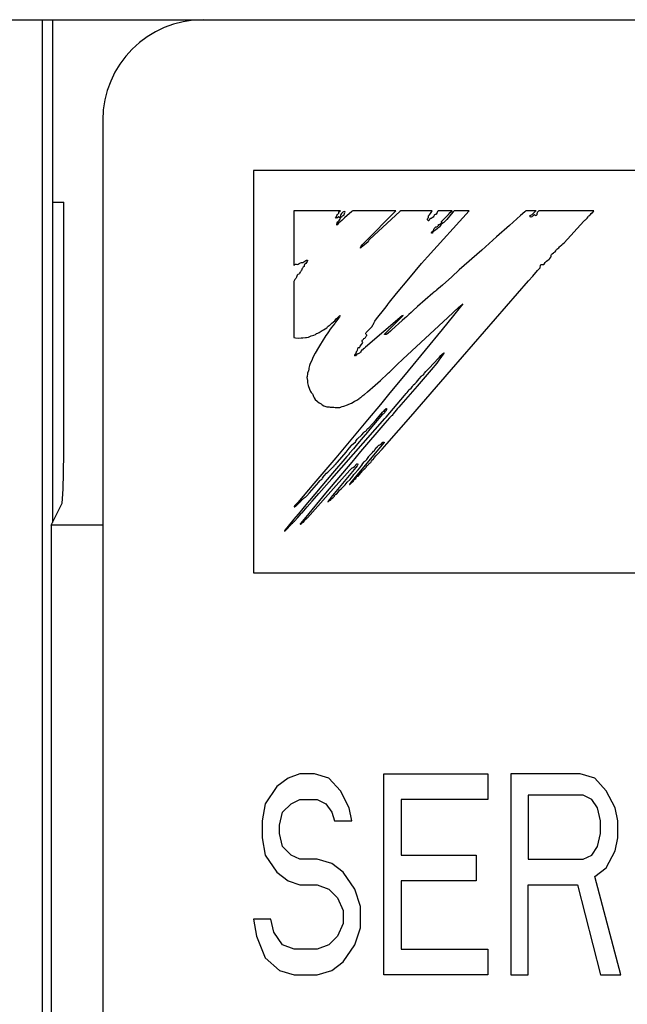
# Model space of a CAD drawing. Extents: x 58 to 816, y 33 to 569.
# Tile 8 of 21: x 442 to 448, y 424 to 434. Entities that reach past the tile are written whole.
import ezdxf

# ---------------------------------------------------------------- set-up
doc = ezdxf.new("R2010")
doc.units = 0
doc.header["$LTSCALE"] = 46.2
doc.layers.add('ALL_CURVE', color=7, linetype='CONTINUOUS')
doc.layers.add('ALL_FEATURES', color=7, linetype='CONTINUOUS')

msp = doc.modelspace()

# ---------------------------------------------------------------- linework, layer by layer
at = {"layer": 'ALL_CURVE', "color": 4, "linetype": 'CONTINUOUS'}
for p, q in [((444.5, 432.5), (444.5, 428.5)), ((481.5, 432.5), (444.5, 432.5)), ((444.5, 428.5), (462.5, 428.5)), ((444.96, 426.5), (444.845, 426.4574)), ((445.1037, 426.5), (444.96, 426.5)), ((445.2475, 426.4574), (445.1037, 426.5)), ((445.7937, 424.5), (445.7937, 426.5)), ((445.7937, 426.5), (446.8288, 426.5)), ((446.8288, 426.5), (446.8288, 426.2447)), ((447.0587, 426.5), (447.0587, 424.5)), ((447.7488, 426.5), (447.0587, 426.5)), ((447.8925, 426.4574), (447.7488, 426.5)), ((444.845, 426.4574), (444.73, 426.3723)), ((445.3625, 426.3298), (445.2475, 426.4574)), ((448.0075, 426.3298), (447.8925, 426.4574)), ((444.73, 426.3723), (444.615, 426.2021)), ((445.4488, 426.1596), (445.3625, 426.3298)), ((448.0938, 426.1596), (448.0075, 426.3298)), ((444.615, 426.2021), (444.5863, 426.0319)), ((444.7875, 426.117), (444.8738, 426.2021)), ((444.8738, 426.2021), (444.96, 426.2447)), ((444.96, 426.2447), (445.1325, 426.2447)), ((445.1325, 426.2447), (445.2187, 426.2021)), ((445.2187, 426.2021), (445.2763, 426.117)), ((445.9663, 426.2447), (445.9663, 425.6915)), ((446.8288, 426.2447), (445.9663, 426.2447)), ((447.2312, 426.2872), (447.2312, 425.6489)), ((447.7775, 426.2872), (447.2312, 426.2872)), ((447.8637, 426.2447), (447.7775, 426.2872)), ((447.9213, 426.1596), (447.8637, 426.2447)), ((444.7588, 425.9894), (444.7875, 426.117)), ((445.2763, 426.117), (445.305, 426.0319)), ((445.4775, 426.0319), (445.4488, 426.1596)), ((447.95, 426.0319), (447.9213, 426.1596)), ((448.1225, 426.0319), (448.0938, 426.1596)), ((444.5863, 426.0319), (444.5863, 425.8617)), ((445.305, 426.0319), (445.4775, 426.0319)), ((447.95, 425.9043), (447.95, 426.0319)), ((448.1225, 425.8617), (448.1225, 426.0319)), ((444.7588, 425.9043), (444.7588, 425.9894)), ((444.5863, 425.8617), (444.615, 425.6915)), ((444.7875, 425.7766), (444.7588, 425.9043)), ((447.9213, 425.7766), (447.95, 425.9043)), ((448.0938, 425.734), (448.1225, 425.8617)), ((444.8738, 425.6915), (444.7875, 425.7766)), ((447.8637, 425.6915), (447.9213, 425.7766)), ((448.0075, 425.5638), (448.0938, 425.734)), ((444.615, 425.6915), (444.73, 425.5213)), ((444.96, 425.6489), (444.8738, 425.6915)), ((445.1325, 425.6489), (444.96, 425.6489)), ((445.2763, 425.6064), (445.1325, 425.6489)), ((445.9663, 425.6915), (446.7137, 425.6915)), ((446.7137, 425.6915), (446.7137, 425.4362)), ((447.2312, 425.6489), (447.7775, 425.6489)), ((447.7775, 425.6489), (447.8637, 425.6915)), ((444.73, 425.5213), (444.845, 425.4362)), ((445.3912, 425.5213), (445.2763, 425.6064)), ((445.5063, 425.3511), (445.3912, 425.5213)), ((447.8925, 425.4787), (448.0075, 425.5638)), ((444.845, 425.4362), (444.96, 425.3936)), ((445.9663, 425.4362), (445.9663, 424.7553)), ((446.7137, 425.4362), (445.9663, 425.4362)), ((448.1512, 424.5), (447.8925, 425.4787)), ((444.96, 425.3936), (445.1325, 425.3936)), ((445.1325, 425.3936), (445.2475, 425.3511)), ((445.2475, 425.3511), (445.3338, 425.266)), ((445.5637, 425.1809), (445.5063, 425.3511)), ((447.2312, 424.5), (447.2312, 425.3936)), ((447.2312, 425.3936), (447.72, 425.3936)), ((447.72, 425.3936), (447.95, 424.5)), ((445.3338, 425.266), (445.3912, 425.1383)), ((445.3912, 425.1383), (445.3912, 425.0106)), ((445.5637, 424.9681), (445.5637, 425.1809)), ((444.5, 425.0532), (444.5288, 424.883)), ((444.6725, 425.0532), (444.5, 425.0532)), ((444.7012, 424.9255), (444.6725, 425.0532)), ((445.3912, 425.0106), (445.3338, 424.883)), ((445.5063, 424.7979), (445.5637, 424.9681)), ((444.5288, 424.883), (444.615, 424.6702)), ((444.7875, 424.7979), (444.7012, 424.9255)), ((445.3338, 424.883), (445.2475, 424.7979)), ((444.9025, 424.7553), (444.7875, 424.7979)), ((445.1325, 424.7553), (444.9025, 424.7553)), ((445.2475, 424.7979), (445.1325, 424.7553)), ((445.3912, 424.6277), (445.5063, 424.7979)), ((445.9663, 424.7553), (446.8288, 424.7553)), ((446.8288, 424.7553), (446.8288, 424.5)), ((444.615, 424.6702), (444.7588, 424.5426)), ((444.7588, 424.5426), (444.9025, 424.5)), ((445.1325, 424.5), (445.2763, 424.5426)), ((445.2763, 424.5426), (445.3912, 424.6277)), ((444.9025, 424.5), (445.1325, 424.5)), ((446.8288, 424.5), (445.7937, 424.5)), ((447.0587, 424.5), (447.2312, 424.5)), ((447.95, 424.5), (448.1512, 424.5))]:
    msp.add_line(p, q, dxfattribs=at)
at = {"layer": 'ALL_FEATURES', "color": 7, "linetype": 'CONTINUOUS'}
for p, q in [((394, 434), (482, 434)), ((442.3953, 434), (442.3953, 413.3184)), ((442.5, 434), (442.5, 429)), ((443, 433), (443, 413.5)), ((442.5, 432.1835), (442.6137, 432.1835)), ((444.9, 432.1), (444.9, 431.5596)), ((445.3646, 432.1), (444.9, 432.1)), ((445.3436, 432.0707), (445.3471, 432.0767)), ((445.3471, 432.0767), (445.3486, 432.0875)), ((445.3486, 432.0875), (445.3529, 432.0907)), ((445.3529, 432.0907), (445.3633, 432.0984)), ((445.3633, 432.0984), (445.3646, 432.1)), ((445.3831, 432.0815), (445.3738, 432.0715)), ((445.3881, 432.0851), (445.3831, 432.0815)), ((445.3938, 432.0881), (445.3881, 432.0851)), ((445.4082, 432.0925), (445.3938, 432.0881)), ((445.4755, 432.0921), (445.4051, 432.0304)), ((445.4051, 432.0751), (445.4073, 432.0794)), ((445.4073, 432.0794), (445.4091, 432.0868)), ((445.4091, 432.0868), (445.4082, 432.0925)), ((445.4802, 432.0964), (445.4755, 432.0921)), ((445.4854, 432.1), (445.4802, 432.0964)), ((445.9156, 432.1), (445.4854, 432.1)), ((445.9547, 432.091), (445.6549, 431.8166)), ((445.8746, 432.0577), (445.9135, 432.0976)), ((445.9135, 432.0976), (445.9156, 432.1)), ((445.9648, 432.1), (445.9547, 432.091)), ((446.2765, 432.1), (445.9648, 432.1)), ((446.2283, 431.6404), (446.6419, 432.0976)), ((446.2596, 432.0735), (446.2658, 432.0808)), ((446.2658, 432.0808), (446.2729, 432.0908)), ((446.2729, 432.0908), (446.2765, 432.1)), ((446.3243, 432.0822), (446.3152, 432.0664)), ((446.3299, 432.0919), (446.3243, 432.0822)), ((446.3358, 432.1), (446.3299, 432.0919)), ((446.4736, 432.1), (446.3358, 432.1)), ((446.4366, 432.0622), (446.4557, 432.0815)), ((446.4557, 432.0815), (446.4736, 432.1)), ((446.4857, 432.0894), (446.4644, 432.0646)), ((446.4955, 432.1), (446.4857, 432.0894)), ((446.6439, 432.1), (446.4955, 432.1)), ((446.6419, 432.0976), (446.6439, 432.1)), ((447.1967, 432.0902), (447.1552, 432.0521)), ((447.2077, 432.1), (447.1967, 432.0902)), ((447.3089, 432.1), (447.2077, 432.1)), ((447.2829, 432.0751), (447.291, 432.0836)), ((447.291, 432.0836), (447.3037, 432.0964)), ((447.3037, 432.0964), (447.3089, 432.1)), ((447.3187, 432.079), (447.3164, 432.0703)), ((447.3231, 432.085), (447.3187, 432.079)), ((447.3237, 432.0855), (447.3231, 432.085)), ((447.3277, 432.0891), (447.3237, 432.0855)), ((447.331, 432.0936), (447.3277, 432.0891)), ((447.3365, 432.1), (447.331, 432.0936)), ((447.8826, 432.1), (447.3365, 432.1)), ((447.8572, 432.0716), (447.8688, 432.0825)), ((447.8688, 432.0825), (447.8705, 432.084)), ((447.8705, 432.084), (447.8786, 432.0925)), ((447.8786, 432.0925), (447.8826, 432.1)), ((445.3142, 432.0285), (445.3185, 432.0362)), ((445.3189, 432.0271), (445.3142, 432.0285)), ((445.3185, 432.0362), (445.3242, 432.0436)), ((445.3261, 432.028), (445.3189, 432.0271)), ((445.3242, 432.0436), (445.3287, 432.0512)), ((445.3328, 432.0304), (445.3261, 432.028)), ((445.3287, 432.0512), (445.3345, 432.0617)), ((445.3296, 431.9761), (445.3315, 431.9811)), ((445.3315, 431.9811), (445.3374, 431.9898)), ((445.3369, 432.0339), (445.3328, 432.0304)), ((445.3345, 432.0617), (445.3409, 432.0682)), ((445.3409, 432.0383), (445.3369, 432.0339)), ((445.3374, 431.9898), (445.3479, 431.9995)), ((445.3409, 432.0682), (445.3436, 432.0707)), ((445.3449, 432.0403), (445.3409, 432.0383)), ((445.3467, 432.0343), (445.3449, 432.0403)), ((445.3603, 431.991), (445.3451, 431.9751)), ((445.3492, 432.0307), (445.3467, 432.0343)), ((445.3479, 431.9995), (445.3521, 432.0035)), ((445.3536, 432.0329), (445.3492, 432.0307)), ((445.3521, 432.0035), (445.3582, 432.0115)), ((445.3567, 432.0354), (445.3536, 432.0329)), ((445.3603, 432.0411), (445.3567, 432.0354)), ((445.3582, 432.0115), (445.3631, 432.025)), ((445.3632, 432.0544), (445.3603, 432.0411)), ((445.3756, 432.0034), (445.3603, 431.991)), ((445.3631, 432.025), (445.3687, 432.0357)), ((445.3667, 432.062), (445.3632, 432.0544)), ((445.3738, 432.0715), (445.3667, 432.062)), ((445.3687, 432.0357), (445.3756, 432.0437)), ((445.3756, 432.0437), (445.3843, 432.049)), ((445.3873, 432.0132), (445.3756, 432.0034)), ((445.3843, 432.049), (445.3958, 432.055)), ((445.4051, 432.0304), (445.3873, 432.0132)), ((445.3958, 432.055), (445.3987, 432.0576)), ((445.3987, 432.0576), (445.4004, 432.0602)), ((445.4004, 432.0602), (445.4018, 432.0661)), ((445.4018, 432.0661), (445.4021, 432.0674)), ((445.4021, 432.0674), (445.4051, 432.0751)), ((445.642, 431.8231), (445.8746, 432.0577)), ((446.229, 432.0102), (446.2293, 432.0164)), ((446.2319, 432.0048), (446.229, 432.0102)), ((446.2293, 432.0164), (446.2329, 432.0243)), ((446.2389, 432.0003), (446.2319, 432.0048)), ((446.2329, 432.0243), (446.2364, 432.0295)), ((446.2364, 432.0295), (446.2379, 432.034)), ((446.2379, 432.034), (446.2382, 432.043)), ((446.2382, 432.043), (446.2383, 432.0437)), ((446.2383, 432.0437), (446.2395, 432.0484)), ((446.2414, 432.001), (446.2389, 432.0003)), ((446.2395, 432.0484), (446.2476, 432.059)), ((446.2446, 432.0058), (446.2414, 432.001)), ((446.2497, 432.0154), (446.2446, 432.0058)), ((446.2476, 432.059), (446.2596, 432.0735)), ((446.254, 432.0203), (446.2497, 432.0154)), ((446.2584, 432.0217), (446.254, 432.0203)), ((446.2671, 432.0231), (446.2584, 432.0217)), ((446.2757, 432.0277), (446.2671, 432.0231)), ((446.2841, 432.0358), (446.2757, 432.0277)), ((446.2919, 432.0474), (446.2841, 432.0358)), ((446.2944, 432.0521), (446.2919, 432.0474)), ((446.297, 432.0566), (446.2944, 432.0521)), ((446.2996, 432.0595), (446.297, 432.0566)), ((446.3046, 432.062), (446.2996, 432.0595)), ((446.3115, 432.0617), (446.3046, 432.062)), ((446.3152, 432.0664), (446.3115, 432.0617)), ((446.3624, 431.9723), (446.3725, 431.983)), ((446.3673, 431.9894), (446.3697, 431.993)), ((446.3684, 431.9873), (446.3673, 431.9894)), ((446.3729, 431.9859), (446.3684, 431.9873)), ((446.3697, 431.993), (446.3859, 432.0109)), ((446.3725, 431.983), (446.3748, 431.9854)), ((446.3748, 431.9854), (446.3729, 431.9859)), ((446.3862, 431.978), (446.3766, 431.9727)), ((446.3859, 432.0109), (446.4366, 432.0622)), ((446.3921, 431.9839), (446.3862, 431.978)), ((446.4198, 432.0133), (446.3921, 431.9839)), ((446.4644, 432.0646), (446.4198, 432.0133)), ((447.1552, 432.0521), (447.0444, 431.9538)), ((447.2478, 432.0506), (447.2488, 432.0518)), ((447.2478, 432.0467), (447.2478, 432.0506)), ((447.2502, 432.0418), (447.2478, 432.0467)), ((447.2488, 432.0518), (447.2583, 432.0549)), ((447.2548, 432.0371), (447.2502, 432.0418)), ((447.2582, 432.0363), (447.2548, 432.0371)), ((447.268, 432.0401), (447.2582, 432.0363)), ((447.2583, 432.0549), (447.2686, 432.0618)), ((447.2745, 432.0442), (447.268, 432.0401)), ((447.2686, 432.0618), (447.2829, 432.0751)), ((447.2799, 432.0496), (447.2745, 432.0442)), ((447.2848, 432.0542), (447.2799, 432.0496)), ((447.2933, 432.0579), (447.2848, 432.0542)), ((447.2967, 432.059), (447.2933, 432.0579)), ((447.2997, 432.0524), (447.2967, 432.059)), ((447.3016, 432.0508), (447.2997, 432.0524)), ((447.3036, 432.0502), (447.3016, 432.0508)), ((447.3082, 432.0512), (447.3036, 432.0502)), ((447.3142, 432.0553), (447.3082, 432.0512)), ((447.3172, 432.0577), (447.3142, 432.0553)), ((447.3164, 432.0703), (447.3172, 432.0577)), ((447.5871, 431.7816), (447.7835, 431.9966)), ((447.7835, 431.9966), (447.7923, 432.0044)), ((447.7923, 432.0044), (447.799, 432.0103)), ((447.799, 432.0103), (447.8155, 432.0269)), ((447.8155, 432.0269), (447.8257, 432.04)), ((447.8257, 432.04), (447.8313, 432.0461)), ((447.8313, 432.0461), (447.8346, 432.0485)), ((447.8346, 432.0485), (447.8443, 432.0556)), ((447.8443, 432.0556), (447.8496, 432.0617)), ((447.8496, 432.0617), (447.8572, 432.0716)), ((445.3281, 431.9572), (445.3284, 431.9703)), ((445.3307, 431.9585), (445.3281, 431.9572)), ((445.3284, 431.9703), (445.3296, 431.9761)), ((445.3381, 431.9668), (445.3307, 431.9585)), ((445.3451, 431.9751), (445.3381, 431.9668)), ((446.2692, 431.8839), (446.2724, 431.8895)), ((446.2696, 431.8793), (446.2692, 431.8839)), ((446.2724, 431.8895), (446.2791, 431.8951)), ((446.2791, 431.8951), (446.2864, 431.9003)), ((446.2826, 431.8861), (446.28, 431.8791)), ((446.2878, 431.8932), (446.2826, 431.8861)), ((446.2864, 431.9003), (446.2915, 431.9058)), ((446.2981, 431.9016), (446.2878, 431.8932)), ((446.2915, 431.9058), (446.2935, 431.9119)), ((446.2932, 431.917), (446.2947, 431.9217)), ((446.2935, 431.9119), (446.2932, 431.917)), ((446.2947, 431.9217), (446.2968, 431.9238)), ((446.2968, 431.9238), (446.3001, 431.9258)), ((446.3124, 431.9111), (446.2981, 431.9016)), ((446.3001, 431.9258), (446.3025, 431.9284)), ((446.3025, 431.9284), (446.3066, 431.9333)), ((446.3066, 431.9333), (446.3134, 431.9383)), ((446.326, 431.9212), (446.3124, 431.9111)), ((446.3134, 431.9383), (446.3223, 431.941)), ((446.3223, 431.941), (446.327, 431.9423)), ((446.3344, 431.9302), (446.326, 431.9212)), ((446.327, 431.9423), (446.3332, 431.9463)), ((446.3332, 431.9463), (446.3373, 431.9527)), ((446.3413, 431.9326), (446.3344, 431.9302)), ((446.3373, 431.9527), (446.3388, 431.9621)), ((446.3388, 431.9621), (446.3454, 431.962)), ((446.3482, 431.9386), (446.3413, 431.9326)), ((446.3454, 431.962), (446.3531, 431.9651)), ((446.3565, 431.9498), (446.3482, 431.9386)), ((446.3531, 431.9651), (446.3624, 431.9723)), ((446.363, 431.9596), (446.3565, 431.9498)), ((446.3703, 431.9684), (446.363, 431.9596)), ((446.3766, 431.9727), (446.3703, 431.9684)), ((447.0444, 431.9538), (446.9142, 431.8396)), ((445.599, 431.78), (445.642, 431.8231)), ((445.6394, 431.7912), (445.6027, 431.76)), ((445.641, 431.8003), (445.6394, 431.7912)), ((445.6454, 431.8079), (445.641, 431.8003)), ((445.652, 431.8143), (445.6454, 431.8079)), ((445.6549, 431.8166), (445.652, 431.8143)), ((446.2703, 431.8781), (446.2696, 431.8793)), ((446.2738, 431.8757), (446.2703, 431.8781)), ((446.2783, 431.8765), (446.2738, 431.8757)), ((446.28, 431.8791), (446.2783, 431.8765)), ((446.9142, 431.8396), (446.7679, 431.7071)), ((447.5744, 431.7698), (447.5871, 431.7816)), ((445.5701, 431.733), (445.5615, 431.7269)), ((445.5615, 431.7269), (445.5619, 431.7312)), ((445.5619, 431.7312), (445.5652, 431.7394)), ((445.5652, 431.7394), (445.5656, 431.7402)), ((445.5656, 431.7402), (445.5711, 431.7493)), ((445.6027, 431.76), (445.5701, 431.733)), ((445.5711, 431.7493), (445.584, 431.7647)), ((445.584, 431.7647), (445.599, 431.78)), ((446.7679, 431.7071), (446.5454, 431.5113)), ((447.4813, 431.6802), (447.4866, 431.6836)), ((447.4866, 431.6836), (447.498, 431.6925)), ((447.498, 431.6925), (447.5063, 431.7022)), ((447.5063, 431.7022), (447.512, 431.7139)), ((447.512, 431.7139), (447.5145, 431.7165)), ((447.5145, 431.7165), (447.5239, 431.7228)), ((447.5239, 431.7228), (447.5344, 431.7316)), ((447.5344, 431.7316), (447.5427, 431.7421)), ((447.5427, 431.7421), (447.5486, 431.7487)), ((447.5486, 431.7487), (447.5649, 431.7621)), ((447.5649, 431.7621), (447.5744, 431.7698)), ((444.984, 431.5854), (444.9902, 431.5861)), ((444.9902, 431.5861), (444.9997, 431.5908)), ((444.9997, 431.5908), (445.0179, 431.6036)), ((445.0179, 431.6036), (445.0262, 431.6071)), ((445.0262, 431.6071), (445.034, 431.6075)), ((445.033, 431.5963), (445.0263, 431.5839)), ((445.0361, 431.6022), (445.033, 431.5963)), ((445.034, 431.6075), (445.0359, 431.6067)), ((445.0359, 431.6067), (445.0367, 431.6055)), ((445.0367, 431.6055), (445.0361, 431.6022)), ((446.1708, 431.5747), (446.2283, 431.6404)), ((447.3986, 431.5848), (447.411, 431.5981)), ((447.411, 431.5981), (447.4246, 431.6086)), ((447.4246, 431.6086), (447.437, 431.6154)), ((447.437, 431.6154), (447.4391, 431.6165)), ((447.4391, 431.6165), (447.4448, 431.6215)), ((447.4448, 431.6215), (447.4469, 431.624)), ((447.4469, 431.624), (447.4556, 431.6364)), ((447.4556, 431.6364), (447.4596, 431.6455)), ((447.4592, 431.6553), (447.4595, 431.6592)), ((447.4599, 431.6509), (447.4592, 431.6553)), ((447.4595, 431.6592), (447.4623, 431.6658)), ((447.4596, 431.6455), (447.4599, 431.6509)), ((447.4623, 431.6658), (447.4687, 431.672)), ((447.4687, 431.672), (447.4813, 431.6802)), ((444.9, 431.5596), (444.9036, 431.56)), ((444.9036, 431.56), (444.9073, 431.564)), ((444.9073, 431.564), (444.9098, 431.5664)), ((444.9098, 431.5664), (444.9151, 431.5686)), ((444.9151, 431.5686), (444.9187, 431.5687)), ((444.9187, 431.5687), (444.9232, 431.5677)), ((444.9232, 431.5677), (444.933, 431.5664)), ((444.933, 431.5664), (444.9432, 431.5684)), ((444.9432, 431.5684), (444.9535, 431.5735)), ((444.9535, 431.5735), (444.9592, 431.578)), ((444.9611, 431.4895), (444.9553, 431.4791)), ((444.9592, 431.578), (444.9667, 431.5829)), ((444.9645, 431.493), (444.9611, 431.4895)), ((444.9707, 431.498), (444.9645, 431.493)), ((444.9667, 431.5829), (444.9756, 431.5851)), ((444.9764, 431.5065), (444.9707, 431.498)), ((444.9756, 431.5851), (444.984, 431.5854)), ((444.9805, 431.5169), (444.9764, 431.5065)), ((444.9809, 431.519), (444.9805, 431.5169)), ((444.9828, 431.5259), (444.9809, 431.519)), ((444.9882, 431.5332), (444.9828, 431.5259)), ((444.9929, 431.5377), (444.9882, 431.5332)), ((445.0011, 431.5451), (444.9929, 431.5377)), ((445.0037, 431.5554), (445.0011, 431.5451)), ((445.0063, 431.5637), (445.0037, 431.5554)), ((445.0099, 431.5676), (445.0063, 431.5637)), ((445.0179, 431.5744), (445.0099, 431.5676)), ((445.0263, 431.5839), (445.0179, 431.5744)), ((446.0423, 431.4229), (446.1708, 431.5747)), ((446.5454, 431.5113), (446.4698, 431.4424)), ((447.2752, 431.45), (447.3235, 431.5054)), ((447.3235, 431.5054), (447.3433, 431.5264)), ((447.3433, 431.5264), (447.3488, 431.5308)), ((447.3488, 431.5308), (447.349, 431.533)), ((447.349, 431.533), (447.3529, 431.5571)), ((447.3529, 431.5571), (447.355, 431.5653)), ((447.355, 431.5653), (447.3653, 431.5647)), ((447.3653, 431.5647), (447.3672, 431.5645)), ((447.3672, 431.5645), (447.3781, 431.5639)), ((447.3781, 431.5639), (447.3844, 431.5654)), ((447.3844, 431.5654), (447.3882, 431.569)), ((447.3882, 431.569), (447.3986, 431.5848)), ((444.9029, 431.4039), (444.9, 431.3949)), ((444.9, 431.3949), (444.9, 430.8393)), ((444.9096, 431.4145), (444.9029, 431.4039)), ((444.9197, 431.4262), (444.9096, 431.4145)), ((444.9241, 431.4315), (444.9197, 431.4262)), ((444.9269, 431.4396), (444.9241, 431.4315)), ((444.9291, 431.4483), (444.9269, 431.4396)), ((444.9298, 431.4504), (444.9291, 431.4483)), ((444.9341, 431.4592), (444.9298, 431.4504)), ((444.9407, 431.4659), (444.9341, 431.4592)), ((444.9502, 431.4706), (444.9407, 431.4659)), ((444.952, 431.4729), (444.9502, 431.4706)), ((444.9553, 431.4791), (444.952, 431.4729)), ((445.922, 431.2779), (446.0423, 431.4229)), ((446.4698, 431.4424), (446.3778, 431.3603)), ((446.4663, 430.5217), (447.2337, 431.4017)), ((447.2337, 431.4017), (447.2752, 431.45)), ((446.31, 431.2996), (446.298, 431.2917)), ((446.3177, 431.3072), (446.31, 431.2996)), ((446.3223, 431.3158), (446.3177, 431.3072)), ((446.3246, 431.3166), (446.3223, 431.3158)), ((446.337, 431.3257), (446.3246, 431.3166)), ((446.3778, 431.3603), (446.337, 431.3257)), ((445.8509, 431.1898), (445.922, 431.2779)), ((446.2808, 431.2794), (446.1287, 431.1461)), ((446.2904, 431.2872), (446.2808, 431.2794)), ((446.298, 431.2917), (446.2904, 431.2872)), ((445.7231, 431.0253), (445.8034, 431.1289)), ((445.8034, 431.1289), (445.8269, 431.1583)), ((445.8269, 431.1583), (445.8305, 431.1619)), ((445.8305, 431.1619), (445.8324, 431.1653)), ((445.8324, 431.1653), (445.8509, 431.1898)), ((446.0832, 431.1052), (446.0654, 431.088)), ((446.1287, 431.1461), (446.0832, 431.1052)), ((446.4316, 431.0393), (446.5412, 431.1394)), ((446.5685, 431.1575), (446.4873, 431.0569)), ((446.5412, 431.1394), (446.575, 431.1689)), ((446.5802, 431.1727), (446.5685, 431.1575)), ((446.575, 431.1689), (446.5802, 431.1727)), ((445.2942, 430.9941), (445.3078, 431.0062)), ((445.3078, 431.0062), (445.3139, 431.0139)), ((445.3139, 431.0139), (445.3215, 431.0245)), ((445.3269, 431.0072), (445.3155, 430.9927)), ((445.3215, 431.0245), (445.3358, 431.0391)), ((445.344, 431.0303), (445.3269, 431.0072)), ((445.3358, 431.0391), (445.3532, 431.0535)), ((445.3533, 431.0442), (445.344, 431.0303)), ((445.3532, 431.0535), (445.3616, 431.0592)), ((445.3616, 431.0592), (445.3533, 431.0442)), ((445.976, 431.053), (445.6135, 430.7415)), ((445.6959, 430.9821), (445.7068, 431.0022)), ((445.7068, 431.0022), (445.7231, 431.0253)), ((445.8575, 430.9277), (445.9478, 431.0172)), ((445.9761, 431.0072), (445.8736, 430.9161)), ((445.9478, 431.0172), (445.9814, 431.0514)), ((445.9811, 431.0542), (445.976, 431.053)), ((446.0027, 431.0297), (445.9761, 431.0072)), ((445.9857, 431.0564), (445.9811, 431.0542)), ((445.9814, 431.0514), (445.9857, 431.0564)), ((445.9853, 430.6241), (446.4316, 431.0393)), ((446.0216, 431.0461), (446.0027, 431.0297)), ((446.0442, 431.0672), (446.0216, 431.0461)), ((446.0654, 431.088), (446.0442, 431.0672)), ((446.4873, 431.0569), (446.3735, 430.9173)), ((445.1524, 430.8886), (445.171, 430.901)), ((445.171, 430.901), (445.1824, 430.909)), ((445.1824, 430.909), (445.195, 430.9164)), ((445.195, 430.9164), (445.2116, 430.9255)), ((445.2116, 430.9255), (445.2263, 430.9353)), ((445.2263, 430.9353), (445.2296, 430.9386)), ((445.2296, 430.9386), (445.2349, 430.9464)), ((445.2349, 430.9464), (445.2424, 430.9521)), ((445.2424, 430.9521), (445.2522, 430.9569)), ((445.2616, 430.9216), (445.2441, 430.8942)), ((445.2522, 430.9569), (445.2531, 430.9573)), ((445.2531, 430.9573), (445.2567, 430.9601)), ((445.2567, 430.9601), (445.2641, 430.969)), ((445.262, 430.9223), (445.2616, 430.9216)), ((445.2733, 430.9369), (445.262, 430.9223)), ((445.2641, 430.969), (445.2793, 430.9823)), ((445.2842, 430.9504), (445.2733, 430.9369)), ((445.2793, 430.9823), (445.2942, 430.9941)), ((445.307, 430.9794), (445.2842, 430.9504)), ((445.311, 430.9855), (445.307, 430.9794)), ((445.3155, 430.9927), (445.311, 430.9855)), ((445.62, 430.8871), (445.6336, 430.9028)), ((445.6336, 430.9028), (445.6415, 430.9109)), ((445.6415, 430.9109), (445.6558, 430.9248)), ((445.6558, 430.9248), (445.6636, 430.9333)), ((445.6636, 430.9333), (445.6743, 430.9465)), ((445.6743, 430.9465), (445.689, 430.9667)), ((445.689, 430.9667), (445.6925, 430.9731)), ((445.6925, 430.9731), (445.6959, 430.9821)), ((445.8106, 430.8817), (445.8575, 430.9277)), ((445.8603, 430.9022), (445.8368, 430.8818)), ((445.8736, 430.9161), (445.8603, 430.9022)), ((446.3735, 430.9173), (446.0358, 430.5084)), ((444.9, 430.8393), (444.9179, 430.8354)), ((444.9179, 430.8354), (444.9416, 430.8337)), ((444.9416, 430.8337), (444.9711, 430.8348)), ((444.9711, 430.8348), (444.989, 430.8367)), ((444.989, 430.8367), (445.0164, 430.8393)), ((445.0164, 430.8393), (445.0254, 430.8402)), ((445.0254, 430.8402), (445.0449, 430.8431)), ((445.0449, 430.8431), (445.0533, 430.8464)), ((445.0533, 430.8464), (445.0589, 430.8498)), ((445.0589, 430.8498), (445.0729, 430.8563)), ((445.0729, 430.8563), (445.0985, 430.8637)), ((445.0985, 430.8637), (445.1157, 430.8691)), ((445.1157, 430.8691), (445.1233, 430.874)), ((445.1233, 430.874), (445.1255, 430.8772)), ((445.1255, 430.8772), (445.127, 430.8789)), ((445.127, 430.8789), (445.1385, 430.8818)), ((445.1385, 430.8818), (445.1524, 430.8886)), ((445.219, 430.8584), (445.1824, 430.8007)), ((445.2296, 430.874), (445.219, 430.8584)), ((445.2441, 430.8942), (445.2296, 430.874)), ((445.5805, 430.8086), (445.583, 430.8143)), ((445.5808, 430.8012), (445.5805, 430.8086)), ((445.583, 430.8143), (445.5854, 430.8167)), ((445.5854, 430.8167), (445.5888, 430.8187)), ((445.5888, 430.8187), (445.591, 430.8213)), ((445.591, 430.8213), (445.5945, 430.8275)), ((445.5945, 430.8275), (445.5965, 430.8295)), ((445.5965, 430.8295), (445.6046, 430.8332)), ((445.6046, 430.8332), (445.6127, 430.8404)), ((445.6127, 430.8404), (445.6203, 430.8512)), ((445.6166, 430.8749), (445.617, 430.8823)), ((445.6191, 430.8692), (445.6166, 430.8749)), ((445.617, 430.8823), (445.62, 430.8871)), ((445.6236, 430.8647), (445.6191, 430.8692)), ((445.6203, 430.8512), (445.6245, 430.8596)), ((445.6254, 430.8631), (445.6236, 430.8647)), ((445.6245, 430.8596), (445.6254, 430.8631)), ((445.801, 430.868), (445.8027, 430.8734)), ((445.8073, 430.868), (445.801, 430.868)), ((445.8027, 430.8734), (445.8074, 430.8786)), ((445.8183, 430.8695), (445.8073, 430.868)), ((445.8074, 430.8786), (445.8106, 430.8817)), ((445.8258, 430.873), (445.8183, 430.8695)), ((445.8368, 430.8818), (445.8258, 430.873)), ((445.145, 430.7383), (445.112, 430.6829)), ((445.166, 430.7725), (445.145, 430.7383)), ((445.1824, 430.8007), (445.166, 430.7725)), ((445.523, 430.7005), (445.5285, 430.7048)), ((445.5285, 430.7048), (445.5333, 430.713)), ((445.5333, 430.713), (445.5375, 430.7257)), ((445.5375, 430.7257), (445.5405, 430.7381)), ((445.5405, 430.7381), (445.5416, 430.7402)), ((445.5416, 430.7402), (445.544, 430.7395)), ((445.544, 430.7395), (445.5479, 430.7376)), ((445.5479, 430.7376), (445.5513, 430.7383)), ((445.5513, 430.7383), (445.5546, 430.7433)), ((445.5546, 430.7433), (445.5605, 430.7536)), ((445.5605, 430.7536), (445.5724, 430.7699)), ((445.5736, 430.7129), (445.5691, 430.7032)), ((445.5724, 430.7699), (445.5832, 430.7843)), ((445.5766, 430.7125), (445.5736, 430.7129)), ((445.5792, 430.7131), (445.5766, 430.7125)), ((445.5835, 430.7164), (445.5792, 430.7131)), ((445.5836, 430.7921), (445.5808, 430.8012)), ((445.5832, 430.7843), (445.585, 430.788)), ((445.5919, 430.7294), (445.5835, 430.7164)), ((445.5839, 430.7916), (445.5836, 430.7921)), ((445.585, 430.788), (445.5839, 430.7916)), ((445.5954, 430.7316), (445.5919, 430.7294)), ((445.5975, 430.7314), (445.5954, 430.7316)), ((445.5999, 430.7303), (445.5975, 430.7314)), ((445.6135, 430.7415), (445.5999, 430.7303)), ((445.0775, 430.6098), (445.0603, 430.5742)), ((445.0852, 430.6291), (445.0775, 430.6098)), ((445.0933, 430.6479), (445.0852, 430.6291)), ((445.112, 430.6829), (445.0933, 430.6479)), ((445.5063, 430.6614), (445.5078, 430.6646)), ((445.5076, 430.6576), (445.5063, 430.6614)), ((445.5115, 430.6539), (445.5076, 430.6576)), ((445.5078, 430.6646), (445.5128, 430.6728)), ((445.5148, 430.6599), (445.5115, 430.6539)), ((445.5128, 430.6728), (445.5205, 430.6872)), ((445.5184, 430.6647), (445.5148, 430.6599)), ((445.5265, 430.6716), (445.5184, 430.6647)), ((445.5205, 430.6872), (445.5234, 430.6959)), ((445.5234, 430.6959), (445.523, 430.7005)), ((445.5378, 430.6775), (445.5265, 430.6716)), ((445.5393, 430.6782), (445.5378, 430.6775)), ((445.5515, 430.6848), (445.5393, 430.6782)), ((445.5624, 430.6939), (445.5515, 430.6848)), ((445.5691, 430.7032), (445.5624, 430.6939)), ((445.9279, 430.5695), (445.9853, 430.6241)), ((446.2949, 430.5872), (446.3346, 430.6299)), ((446.3496, 430.6226), (446.3213, 430.5852)), ((446.3346, 430.6299), (446.3484, 430.6446)), ((446.3484, 430.6446), (446.3625, 430.6592)), ((446.3611, 430.6406), (446.3496, 430.6226)), ((446.3691, 430.6487), (446.3611, 430.6406)), ((446.3625, 430.6592), (446.3779, 430.6756)), ((446.3781, 430.6628), (446.3691, 430.6487)), ((446.3779, 430.6756), (446.3835, 430.6799)), ((446.3841, 430.6725), (446.3781, 430.6628)), ((446.3835, 430.6799), (446.3887, 430.684)), ((446.3903, 430.6775), (446.3841, 430.6725)), ((446.3887, 430.684), (446.39, 430.6868)), ((446.39, 430.6868), (446.3909, 430.6874)), ((446.3914, 430.6791), (446.3903, 430.6775)), ((446.3909, 430.6874), (446.3921, 430.6871)), ((446.3933, 430.6845), (446.3914, 430.6791)), ((446.3921, 430.6871), (446.3933, 430.6845)), ((445.048, 430.5286), (445.0461, 430.5056)), ((445.0489, 430.5354), (445.048, 430.5286)), ((445.0541, 430.5602), (445.0489, 430.5354)), ((445.058, 430.5713), (445.0541, 430.5602)), ((445.0603, 430.5742), (445.058, 430.5713)), ((446.0358, 430.5084), (445.8405, 430.2708)), ((445.8504, 430.4944), (445.9279, 430.5695)), ((446.062, 430.0529), (446.4663, 430.5217)), ((446.2657, 430.5173), (446.1265, 430.3535)), ((446.2124, 430.4992), (446.2317, 430.5208)), ((446.2317, 430.5208), (446.2429, 430.5323)), ((446.2429, 430.5323), (446.2949, 430.5872)), ((446.3213, 430.5852), (446.2657, 430.5173)), ((445.0311, 430.4508), (445.0294, 430.4417)), ((445.0294, 430.4417), (445.0296, 430.4364)), ((445.0296, 430.4364), (445.0308, 430.4299)), ((445.0308, 430.4299), (445.0348, 430.409)), ((445.0332, 430.459), (445.0311, 430.4508)), ((445.034, 430.4715), (445.0332, 430.459)), ((445.035, 430.4827), (445.034, 430.4715)), ((445.0381, 430.494), (445.035, 430.4827)), ((445.0423, 430.5023), (445.0381, 430.494)), ((445.0461, 430.5056), (445.0423, 430.5023)), ((445.7073, 430.3635), (445.7606, 430.4126)), ((445.7606, 430.4126), (445.8314, 430.4775)), ((445.8314, 430.4775), (445.842, 430.4867)), ((445.842, 430.4867), (445.8504, 430.4944)), ((446.1194, 430.3942), (446.1476, 430.4282)), ((446.1476, 430.4282), (446.1703, 430.4542)), ((446.1703, 430.4542), (446.1768, 430.4603)), ((446.1768, 430.4603), (446.1879, 430.4692)), ((446.1879, 430.4692), (446.1964, 430.4788)), ((446.1964, 430.4788), (446.2008, 430.4835)), ((446.2008, 430.4835), (446.2124, 430.4992)), ((445.0347, 430.3964), (445.034, 430.3924)), ((445.034, 430.3924), (445.034, 430.388)), ((445.034, 430.388), (445.0433, 430.3602)), ((445.0348, 430.409), (445.0347, 430.3964)), ((445.0433, 430.3602), (445.0566, 430.3241)), ((445.0566, 430.3241), (445.0671, 430.3024)), ((445.6331, 430.3002), (445.7073, 430.3635)), ((446.0266, 430.2932), (446.0461, 430.3175)), ((446.1265, 430.3535), (446.035, 430.2496)), ((446.0461, 430.3175), (446.0533, 430.3247)), ((446.0533, 430.3247), (446.0664, 430.3362)), ((446.0664, 430.3362), (446.0792, 430.3512)), ((446.0792, 430.3512), (446.0879, 430.3635)), ((446.0879, 430.3635), (446.0911, 430.3675)), ((446.0911, 430.3675), (446.1031, 430.3772)), ((446.1031, 430.3772), (446.1194, 430.3942)), ((445.0671, 430.3024), (445.0729, 430.2931)), ((445.0729, 430.2931), (445.0796, 430.2843)), ((445.0796, 430.2843), (445.0857, 430.2784)), ((445.0857, 430.2784), (445.0865, 430.2777)), ((445.0865, 430.2777), (445.0899, 430.2727)), ((445.0899, 430.2727), (445.0917, 430.262)), ((445.0917, 430.262), (445.0939, 430.2527)), ((445.0939, 430.2527), (445.1007, 430.2399)), ((445.1007, 430.2399), (445.1134, 430.2233)), ((445.1134, 430.2233), (445.1319, 430.2044)), ((445.5124, 430.2089), (445.5261, 430.2158)), ((445.5261, 430.2158), (445.5358, 430.2229)), ((445.5358, 430.2229), (445.5455, 430.2301)), ((445.5455, 430.2301), (445.5522, 430.2328)), ((445.5522, 430.2328), (445.5542, 430.2346)), ((445.5542, 430.2346), (445.5579, 430.2388)), ((445.5579, 430.2388), (445.5633, 430.2409)), ((445.5633, 430.2409), (445.5671, 430.243)), ((445.5671, 430.243), (445.5745, 430.251)), ((445.5745, 430.251), (445.5761, 430.2527)), ((445.5761, 430.2527), (445.5858, 430.2611)), ((445.5858, 430.2611), (445.5972, 430.2673)), ((445.5972, 430.2673), (445.6019, 430.2708)), ((445.6019, 430.2708), (445.6331, 430.3002)), ((445.8405, 430.2708), (445.7611, 430.1719)), ((445.8193, 430.0466), (446.0015, 430.2611)), ((446.035, 430.2496), (445.9641, 430.1703)), ((446.0015, 430.2611), (446.0182, 430.2824)), ((446.0182, 430.2824), (446.0266, 430.2932)), ((445.1319, 430.2044), (445.1344, 430.2022)), ((445.1344, 430.2022), (445.1525, 430.1882)), ((445.1525, 430.1882), (445.1648, 430.1814)), ((445.1648, 430.1814), (445.1718, 430.1798)), ((445.1718, 430.1798), (445.1747, 430.1771)), ((445.1747, 430.1771), (445.1753, 430.1764)), ((445.1753, 430.1764), (445.1827, 430.1695)), ((445.1827, 430.1695), (445.1983, 430.1605)), ((445.1983, 430.1605), (445.2265, 430.1491)), ((445.2265, 430.1491), (445.231, 430.149)), ((445.231, 430.149), (445.2359, 430.1496)), ((445.2359, 430.1496), (445.2452, 430.15)), ((445.2452, 430.15), (445.2518, 430.1481)), ((445.2518, 430.1481), (445.2599, 430.1455)), ((445.2599, 430.1455), (445.2728, 430.1448)), ((445.2728, 430.1448), (445.2819, 430.145)), ((445.2819, 430.145), (445.2986, 430.1448)), ((445.2986, 430.1448), (445.3104, 430.1425)), ((445.3104, 430.1425), (445.3168, 430.1421)), ((445.3168, 430.1421), (445.3338, 430.1433)), ((445.3338, 430.1433), (445.347, 430.1435)), ((445.347, 430.1435), (445.357, 430.1441)), ((445.357, 430.1441), (445.3665, 430.1476)), ((445.3665, 430.1476), (445.3715, 430.1499)), ((445.3715, 430.1499), (445.3804, 430.1528)), ((445.3804, 430.1528), (445.3959, 430.1569)), ((445.3959, 430.1569), (445.4339, 430.1701)), ((445.4339, 430.1701), (445.4463, 430.1748)), ((445.4463, 430.1748), (445.4724, 430.1853)), ((445.4724, 430.1853), (445.4892, 430.1947)), ((445.4892, 430.1947), (445.5047, 430.2044)), ((445.5047, 430.2044), (445.5124, 430.2089)), ((445.7611, 430.1719), (445.634, 430.0189)), ((445.7997, 430.1083), (445.8045, 430.1187)), ((445.8045, 430.1187), (445.8075, 430.1226)), ((445.8075, 430.1226), (445.8113, 430.1258)), ((445.8113, 430.1258), (445.8133, 430.1302)), ((445.8133, 430.1302), (445.814, 430.131)), ((445.814, 430.131), (445.8183, 430.1328)), ((445.8183, 430.1328), (445.8227, 430.1314)), ((445.8219, 430.1223), (445.8192, 430.1145)), ((445.8226, 430.1305), (445.8219, 430.1223)), ((445.8227, 430.1314), (445.8226, 430.1305)), ((445.9323, 430.1343), (445.917, 430.115)), ((445.9425, 430.1466), (445.9323, 430.1343)), ((445.9641, 430.1703), (445.9425, 430.1466)), ((445.2787, 429.4325), (445.8047, 430.033)), ((445.634, 430.0189), (445.3184, 429.6436)), ((445.7824, 430.0758), (445.6931, 429.9705)), ((445.7153, 430.0176), (445.7818, 430.0966)), ((445.7818, 430.0966), (445.7871, 430.1026)), ((445.7858, 430.076), (445.7824, 430.0758)), ((445.7908, 430.08), (445.7858, 430.076)), ((445.7871, 430.1026), (445.7927, 430.1068)), ((445.7998, 430.0912), (445.7908, 430.08)), ((445.7927, 430.1068), (445.7995, 430.1075)), ((445.7995, 430.1075), (445.7997, 430.1083)), ((445.8053, 430.0984), (445.7998, 430.0912)), ((445.8047, 430.033), (445.8056, 430.0339)), ((445.8131, 430.1072), (445.8053, 430.0984)), ((445.8056, 430.0339), (445.8151, 430.0436)), ((445.8514, 430.0392), (445.8062, 429.9862)), ((445.8192, 430.1145), (445.8131, 430.1072)), ((445.8151, 430.0436), (445.8193, 430.0466)), ((445.8246, 429.7823), (446.062, 430.0529)), ((445.8672, 430.0565), (445.8514, 430.0392)), ((445.8713, 430.0601), (445.8672, 430.0565)), ((445.8776, 430.0648), (445.8713, 430.0601)), ((445.8834, 430.0726), (445.8776, 430.0648)), ((445.8846, 430.0746), (445.8834, 430.0726)), ((445.8873, 430.0795), (445.8846, 430.0746)), ((445.917, 430.115), (445.8873, 430.0795)), ((445.8062, 429.9862), (445.5641, 429.7052)), ((445.6226, 429.9156), (445.6273, 429.9256)), ((445.6273, 429.9256), (445.6297, 429.9288)), ((445.6297, 429.9288), (445.6342, 429.9328)), ((445.6342, 429.9328), (445.6455, 429.9405)), ((445.6567, 429.9269), (445.6431, 429.9101)), ((445.6455, 429.9405), (445.6505, 429.9424)), ((445.6505, 429.9424), (445.7153, 430.0176)), ((445.6931, 429.9705), (445.6567, 429.9269)), ((445.5215, 429.8176), (445.5295, 429.8266)), ((445.5295, 429.8266), (445.5748, 429.8722)), ((445.5889, 429.8469), (445.5335, 429.782)), ((445.5748, 429.8722), (445.5956, 429.8928)), ((445.6321, 429.8981), (445.5889, 429.8469)), ((445.5956, 429.8928), (445.5974, 429.8968)), ((445.5974, 429.8968), (445.6028, 429.9004)), ((445.6028, 429.9004), (445.6069, 429.9026)), ((445.6069, 429.9026), (445.6159, 429.9083)), ((445.6159, 429.9083), (445.6226, 429.9156)), ((445.6431, 429.9101), (445.6321, 429.8981)), ((445.441, 429.7245), (445.4693, 429.763)), ((445.4926, 429.7323), (445.4504, 429.6839)), ((445.7762, 429.7694), (445.4634, 429.3919)), ((445.4693, 429.763), (445.4704, 429.7641)), ((445.4704, 429.7641), (445.4964, 429.7867)), ((445.5335, 429.782), (445.4926, 429.7323)), ((445.4964, 429.7867), (445.5124, 429.7984)), ((445.5124, 429.7984), (445.5151, 429.8073)), ((445.5151, 429.8073), (445.5215, 429.8176)), ((445.7043, 429.7215), (445.7147, 429.7349)), ((445.7147, 429.7349), (445.7259, 429.7466)), ((445.7259, 429.7466), (445.7299, 429.7497)), ((445.7294, 429.6759), (445.7768, 429.7284)), ((445.7299, 429.7497), (445.7311, 429.7517)), ((445.7311, 429.7517), (445.7316, 429.7534)), ((445.7316, 429.7534), (445.7347, 429.7593)), ((445.7347, 429.7593), (445.7414, 429.7652)), ((445.7414, 429.7652), (445.7461, 429.7666)), ((445.7461, 429.7666), (445.7487, 429.7682)), ((445.7487, 429.7682), (445.7538, 429.7727)), ((445.7538, 429.7727), (445.7675, 429.7794)), ((445.7675, 429.7794), (445.7704, 429.7843)), ((445.7704, 429.7843), (445.7729, 429.7884)), ((445.7729, 429.7884), (445.7806, 429.7922)), ((445.7972, 429.7959), (445.7762, 429.7694)), ((445.7768, 429.7284), (445.8246, 429.7823)), ((445.7806, 429.7922), (445.7815, 429.7949)), ((445.7815, 429.7949), (445.783, 429.7967)), ((445.783, 429.7967), (445.7874, 429.7982)), ((445.7874, 429.7982), (445.7915, 429.7984)), ((445.7915, 429.7984), (445.7992, 429.799)), ((445.7992, 429.799), (445.7972, 429.7959)), ((445.3184, 429.6436), (445.0997, 429.3867)), ((445.4262, 429.6566), (445.2853, 429.4891)), ((445.3343, 429.5998), (445.4197, 429.6979)), ((445.4197, 429.6979), (445.4401, 429.7234)), ((445.4364, 429.6666), (445.4262, 429.6566)), ((445.4464, 429.676), (445.4364, 429.6666)), ((445.4401, 429.7234), (445.441, 429.7245)), ((445.4491, 429.6789), (445.4464, 429.676)), ((445.4495, 429.6811), (445.4491, 429.6789)), ((445.4504, 429.6839), (445.4495, 429.6811)), ((445.5641, 429.7052), (445.4752, 429.6001)), ((445.6241, 429.6264), (445.6441, 429.6541)), ((445.6441, 429.6541), (445.649, 429.6609)), ((445.649, 429.6609), (445.6593, 429.6724)), ((445.6593, 429.6724), (445.6763, 429.6889)), ((445.6763, 429.6889), (445.6824, 429.6961)), ((445.6824, 429.6961), (445.6829, 429.6967)), ((445.6829, 429.6967), (445.6914, 429.707)), ((445.6881, 429.6269), (445.6978, 429.6383)), ((445.6914, 429.707), (445.7008, 429.7146)), ((445.6978, 429.6383), (445.7025, 429.6447)), ((445.7008, 429.7146), (445.7043, 429.7215)), ((445.7025, 429.6447), (445.7146, 429.6608)), ((445.7146, 429.6608), (445.7225, 429.6687)), ((445.7225, 429.6687), (445.7294, 429.6759)), ((445.4752, 429.6001), (445.2156, 429.2893)), ((445.2548, 429.5164), (445.2919, 429.5511)), ((445.2919, 429.5511), (445.2988, 429.5574)), ((445.2988, 429.5574), (445.3007, 429.5611)), ((445.3007, 429.5611), (445.3022, 429.5653)), ((445.3022, 429.5653), (445.3059, 429.571)), ((445.3059, 429.571), (445.3129, 429.5756)), ((445.3129, 429.5756), (445.3173, 429.5792)), ((445.3173, 429.5792), (445.3271, 429.591)), ((445.3271, 429.591), (445.3343, 429.5998)), ((445.4565, 429.5179), (445.4779, 429.5409)), ((445.5152, 429.546), (445.4662, 429.4859)), ((445.4779, 429.5409), (445.4805, 429.543)), ((445.4805, 429.543), (445.4836, 429.5429)), ((445.4836, 429.5429), (445.4904, 429.5456)), ((445.4904, 429.5456), (445.5041, 429.5567)), ((445.5041, 429.5567), (445.506, 429.5605)), ((445.506, 429.5605), (445.5117, 429.5657)), ((445.5117, 429.5657), (445.5169, 429.5715)), ((445.5283, 429.5629), (445.5152, 429.546)), ((445.5169, 429.5715), (445.5196, 429.5787)), ((445.5196, 429.5787), (445.5214, 429.5805)), ((445.5214, 429.5805), (445.5268, 429.5831)), ((445.5268, 429.5831), (445.5335, 429.5852)), ((445.5328, 429.5703), (445.5283, 429.5629)), ((445.5349, 429.5774), (445.5328, 429.5703)), ((445.5335, 429.5852), (445.5349, 429.5774)), ((445.5396, 429.524), (445.5553, 429.5421)), ((445.5553, 429.5421), (445.5768, 429.568)), ((445.5768, 429.568), (445.5785, 429.5707)), ((445.5785, 429.5707), (445.5804, 429.5768)), ((445.5804, 429.5768), (445.587, 429.5868)), ((445.587, 429.5868), (445.5995, 429.6008)), ((445.5958, 429.5273), (445.6009, 429.5306)), ((445.5995, 429.6008), (445.6028, 429.6041)), ((445.6009, 429.5306), (445.6017, 429.533)), ((445.6017, 429.533), (445.6031, 429.5344)), ((445.6028, 429.6041), (445.6071, 429.6079)), ((445.6031, 429.5344), (445.6074, 429.5359)), ((445.6071, 429.6079), (445.6123, 429.6122)), ((445.6074, 429.5359), (445.6099, 429.5369)), ((445.6099, 429.5369), (445.6139, 429.5411)), ((445.6123, 429.6122), (445.6241, 429.6264)), ((445.6139, 429.5411), (445.6197, 429.5489)), ((445.6197, 429.5489), (445.6206, 429.5499)), ((445.6206, 429.5499), (445.6271, 429.5581)), ((445.6271, 429.5581), (445.6304, 429.5657)), ((445.6304, 429.5657), (445.6342, 429.5678)), ((445.6342, 429.5678), (445.6411, 429.5753)), ((445.6411, 429.5753), (445.6458, 429.5811)), ((445.6458, 429.5811), (445.6515, 429.5866)), ((445.6515, 429.5866), (445.6549, 429.5877)), ((445.6549, 429.5877), (445.6599, 429.5934)), ((445.6599, 429.5934), (445.664, 429.5974)), ((445.664, 429.5974), (445.6733, 429.6082)), ((445.6733, 429.6082), (445.6809, 429.6215)), ((445.6809, 429.6215), (445.6881, 429.6269)), ((445.2853, 429.4891), (445.0026, 429.1555)), ((445.1495, 429.287), (445.2787, 429.4325)), ((445.1777, 429.4311), (445.1801, 429.4338)), ((445.1801, 429.4338), (445.1838, 429.441)), ((445.1838, 429.441), (445.1971, 429.4588)), ((445.1971, 429.4588), (445.2005, 429.4629)), ((445.2005, 429.4629), (445.2236, 429.4882)), ((445.2236, 429.4882), (445.2369, 429.5002)), ((445.2369, 429.5002), (445.2421, 429.5033)), ((445.2421, 429.278), (445.4565, 429.5179)), ((445.2421, 429.5033), (445.2548, 429.5164)), ((445.4662, 429.4859), (445.2685, 429.247)), ((445.4591, 429.4282), (445.4709, 429.4406)), ((445.4709, 429.4406), (445.4731, 429.4434)), ((445.4731, 429.4434), (445.4862, 429.4601)), ((445.4862, 429.4601), (445.4954, 429.4751)), ((445.4954, 429.4751), (445.5017, 429.4814)), ((445.5017, 429.4814), (445.5396, 429.524)), ((445.5059, 429.4304), (445.5147, 429.4366)), ((445.5147, 429.4366), (445.5203, 429.4439)), ((445.5203, 429.4439), (445.5227, 429.4484)), ((445.5227, 429.4484), (445.5276, 429.4559)), ((445.5276, 429.4559), (445.5366, 429.4605)), ((445.5366, 429.4605), (445.5387, 429.4614)), ((445.5387, 429.4614), (445.5429, 429.4636)), ((445.5429, 429.4636), (445.5544, 429.4772)), ((445.5544, 429.4772), (445.5695, 429.4974)), ((445.5695, 429.4974), (445.5813, 429.512)), ((445.5813, 429.512), (445.5847, 429.5158)), ((445.5847, 429.5158), (445.5958, 429.5273)), ((445.0997, 429.3867), (444.939, 429.1989)), ((445.0542, 429.2928), (445.1475, 429.4006)), ((445.1475, 429.4006), (445.154, 429.4086)), ((445.154, 429.4086), (445.1565, 429.4146)), ((445.1565, 429.4146), (445.1593, 429.418)), ((445.1593, 429.418), (445.169, 429.425)), ((445.169, 429.425), (445.1777, 429.4311)), ((445.3545, 429.3193), (445.3692, 429.3342)), ((445.3692, 429.3342), (445.3824, 429.347)), ((445.3824, 429.347), (445.4092, 429.3738)), ((445.4092, 429.3738), (445.4215, 429.3882)), ((445.4215, 429.3882), (445.4318, 429.4)), ((445.4318, 429.4), (445.4591, 429.4282)), ((445.4543, 429.3805), (445.4541, 429.3783)), ((445.4541, 429.3783), (445.4554, 429.3773)), ((445.4584, 429.3863), (445.4543, 429.3805)), ((445.4554, 429.3773), (445.4567, 429.3774)), ((445.4567, 429.3774), (445.4598, 429.3799)), ((445.4634, 429.3919), (445.4584, 429.3863)), ((445.4598, 429.3799), (445.4604, 429.3806)), ((445.4604, 429.3806), (445.4631, 429.3826)), ((445.4631, 429.3826), (445.465, 429.3867)), ((445.465, 429.3867), (445.4704, 429.391)), ((445.4704, 429.391), (445.4764, 429.3957)), ((445.4764, 429.3957), (445.4805, 429.4016)), ((445.4805, 429.4016), (445.4826, 429.4027)), ((445.4826, 429.4027), (445.4868, 429.4039)), ((445.4868, 429.4039), (445.4911, 429.4075)), ((445.4911, 429.4075), (445.4931, 429.4112)), ((445.4931, 429.4112), (445.4948, 429.4164)), ((445.4948, 429.4164), (445.4957, 429.4193)), ((445.4957, 429.4193), (445.4997, 429.4257)), ((445.4997, 429.4257), (445.5059, 429.4304)), ((444.9862, 429.229), (444.9926, 429.2354)), ((444.9926, 429.2354), (444.9955, 429.2385)), ((444.9955, 429.2385), (445.0015, 429.2434)), ((445.0015, 429.2434), (445.0116, 429.2494)), ((445.0116, 429.2494), (445.0188, 429.2548)), ((445.2156, 429.2893), (445.0178, 429.0509)), ((445.0188, 429.2548), (445.0299, 429.2656)), ((445.0299, 429.2656), (445.0542, 429.2928)), ((445.0344, 429.0468), (445.2421, 429.278)), ((445.0826, 429.2123), (445.1066, 429.2383)), ((445.1066, 429.2383), (445.1495, 429.287)), ((445.2663, 429.2444), (445.2498, 429.2243)), ((445.2685, 429.247), (445.2663, 429.2444)), ((445.2701, 429.2315), (445.2769, 429.2371)), ((445.2769, 429.2371), (445.286, 429.2445)), ((445.286, 429.2445), (445.3017, 429.258)), ((445.3017, 429.258), (445.3039, 429.2606)), ((445.3039, 429.2606), (445.3055, 429.2662)), ((445.3055, 429.2662), (445.3076, 429.2705)), ((445.3076, 429.2705), (445.3128, 429.2761)), ((445.3128, 429.2761), (445.3194, 429.2793)), ((445.3194, 429.2793), (445.3228, 429.2805)), ((445.3228, 429.2805), (445.326, 429.2835)), ((445.326, 429.2835), (445.3401, 429.3008)), ((445.3401, 429.3008), (445.3545, 429.3193)), ((442.486, 428.9721), (442.5962, 429.1925)), ((444.9025, 429.1596), (444.9015, 429.1558)), ((444.9015, 429.1558), (444.9073, 429.1564)), ((444.9063, 429.1632), (444.9025, 429.1596)), ((444.9186, 429.1776), (444.9063, 429.1632)), ((444.9073, 429.1564), (444.9155, 429.1602)), ((444.9155, 429.1602), (444.921, 429.1639)), ((444.9282, 429.1865), (444.9186, 429.1776)), ((444.921, 429.1639), (444.9287, 429.1709)), ((444.939, 429.1989), (444.9282, 429.1865)), ((444.9287, 429.1709), (444.9331, 429.177)), ((444.9331, 429.177), (444.9381, 429.1827)), ((444.9381, 429.1827), (444.9416, 429.1849)), ((444.9416, 429.1849), (444.9465, 429.1867)), ((444.9465, 429.1867), (444.9601, 429.2014)), ((444.9601, 429.2014), (444.963, 429.2036)), ((444.963, 429.2036), (444.9688, 429.2085)), ((444.9688, 429.2085), (444.9704, 429.2106)), ((444.9704, 429.2106), (444.9752, 429.2191)), ((444.9752, 429.2191), (444.9762, 429.224)), ((444.9762, 429.224), (444.9811, 429.2266)), ((444.9811, 429.2266), (444.9862, 429.229)), ((444.9812, 429.0962), (445.031, 429.1551)), ((444.9901, 429.1391), (444.9887, 429.1373)), ((445.0026, 429.1555), (444.9901, 429.1391)), ((445.031, 429.1551), (445.0826, 429.2123)), ((445.241, 429.2115), (445.2387, 429.206)), ((445.2387, 429.206), (445.2436, 429.2076)), ((445.2498, 429.2243), (445.241, 429.2115)), ((445.2436, 429.2076), (445.2505, 429.2131)), ((445.2505, 429.2131), (445.2517, 429.2142)), ((445.2517, 429.2142), (445.2589, 429.2201)), ((445.2589, 429.2201), (445.2639, 429.2219)), ((445.2639, 429.2219), (445.2701, 429.2315)), ((444.9635, 429.1065), (444.9005, 429.0318)), ((444.9112, 429.0169), (444.9396, 429.0471)), ((444.9396, 429.0471), (444.9637, 429.0753)), ((444.9887, 429.1373), (444.9635, 429.1065)), ((444.9637, 429.0753), (444.9722, 429.0872)), ((445.0178, 429.0509), (444.9672, 428.9904)), ((444.9722, 429.0872), (444.9734, 429.0906)), ((444.9734, 429.0906), (444.9771, 429.0916)), ((444.9771, 429.0916), (444.9806, 429.0954)), ((444.9806, 429.0954), (444.9812, 429.0962)), ((445.0257, 429.0386), (445.0296, 429.0413)), ((445.0296, 429.0413), (445.0344, 429.0468)), ((442.486, 428.9721), (442.486, 414.9485)), ((443, 428.9721), (442.486, 428.9721)), ((444.9005, 429.0318), (444.8136, 428.9262)), ((444.8357, 428.9389), (444.8615, 428.9648)), ((444.8615, 428.9648), (444.8676, 428.9715)), ((444.8676, 428.9715), (444.8775, 428.9843)), ((444.8775, 428.9843), (444.8863, 428.9922)), ((444.8863, 428.9922), (444.8924, 428.9975)), ((444.8924, 428.9975), (444.8932, 428.9984)), ((444.8932, 428.9984), (444.8977, 429.0049)), ((444.8977, 429.0049), (444.9052, 429.0112)), ((444.9052, 429.0112), (444.9112, 429.0169)), ((444.9628, 428.985), (444.9613, 428.9808)), ((444.9613, 428.9808), (444.9657, 428.9814)), ((444.9672, 428.9904), (444.9628, 428.985)), ((444.9657, 428.9814), (444.9704, 428.9851)), ((444.9704, 428.9851), (444.9717, 428.9862)), ((444.9717, 428.9862), (444.9781, 428.9892)), ((444.9781, 428.9892), (444.9818, 428.9958)), ((444.9818, 428.9958), (444.9881, 429.0008)), ((444.9881, 429.0008), (444.9945, 429.0034)), ((444.9945, 429.0034), (445.0042, 429.0171)), ((445.0042, 429.0171), (445.0131, 429.0279)), ((445.0131, 429.0279), (445.0257, 429.0386)), ((444.807, 428.9177), (444.8056, 428.9122)), ((444.8056, 428.9122), (444.8136, 428.9152)), ((444.8114, 428.9236), (444.807, 428.9177)), ((444.8136, 428.9262), (444.8114, 428.9236)), ((444.8136, 428.9152), (444.8201, 428.9211)), ((444.8201, 428.9212), (444.8357, 428.9389)), ((444.8201, 428.9211), (444.8201, 428.9212))]:
    msp.add_line(p, q, dxfattribs=at)
msp.add_lwpolyline([(442.5962, 429.1925), (442.6006, 429.2331), (442.6046, 429.3347), (442.6081, 429.491), (442.6107, 429.6919), (442.6124, 429.9247), (442.6137, 432.1835)], dxfattribs=at)
msp.add_arc((444, 433), 1, 90, 180, dxfattribs=at)

doc.saveas('drawing.dxf')
